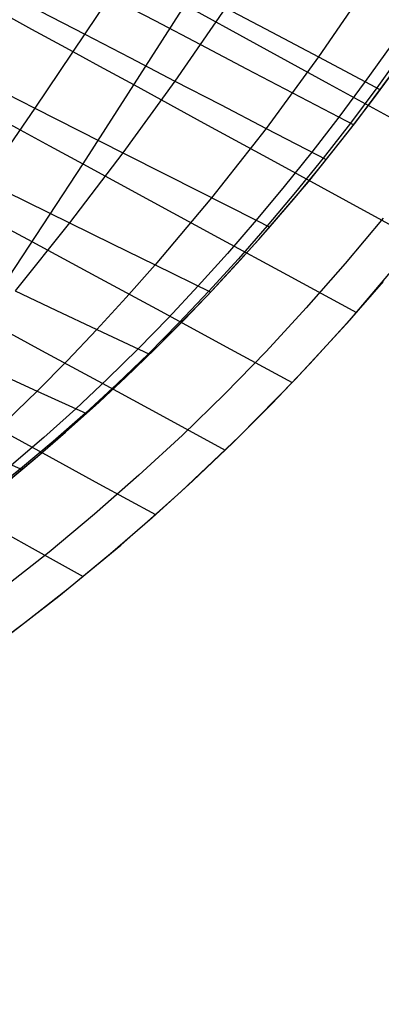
# Model space of a CAD drawing. Header units: millimetres. Extents: x -58 to 58, y -58 to 57.
# Tile 45 of 102: x 35 to 44, y -55 to -31. Entities that reach past the tile are written whole.
import ezdxf

# ---------------------------------------------------------------- set-up
doc = ezdxf.new("R2010")
doc.units = ezdxf.units.MM
doc.header["$MEASUREMENT"] = 0
doc.layers.add('Predefinito', color=5, linetype='Continuous')

msp = doc.modelspace()

# ---------------------------------------------------------------- linework, layer by layer
at = {"layer": 'Predefinito'}
for points in [[(15.764, -52.17), (17.556, -51.595), (19.326, -50.958), (21.073, -50.261), (22.796, -49.504), (24.491, -48.687), (26.157, -47.813), (27.791, -46.882), (29.393, -45.894), (30.96, -44.853), (32.489, -43.757), (33.98, -42.61), (35.431, -41.412), (36.839, -40.164), (38.203, -38.868), (39.522, -37.527), (40.794, -36.14), (42.017, -34.711), (43.19, -33.24), (44.312, -31.729)], [(43.864, -35.612), (42.929, -36.733), (41.965, -37.831), (40.972, -38.904), (39.952, -39.952), (38.904, -40.972), (37.831, -41.965), (36.733, -42.929), (35.612, -43.864), (34.468, -44.768), (33.304, -45.641), (32.12, -46.482), (30.917, -47.29), (29.698, -48.066), (28.462, -48.807), (27.213, -49.515), (25.95, -50.188), (24.676, -50.827), (23.391, -51.43), (22.098, -51.999), (20.797, -52.533), (19.49, -53.032), (18.179, -53.496), (16.864, -53.925)], [(16.632, -55.042), (18.522, -54.435), (20.39, -53.763), (22.233, -53.028), (24.05, -52.229), (25.839, -51.367), (27.596, -50.445), (29.321, -49.462), (31.011, -48.421), (32.664, -47.322), (34.278, -46.166), (35.851, -44.955), (37.381, -43.691), (38.867, -42.375), (40.306, -41.008), (41.698, -39.592), (43.039, -38.13), (44.33, -36.621)]]:
    msp.add_lwpolyline(points, dxfattribs=at)
for points in [[(43.501, -29.819, 28.386), (42.266, -31.627, 28.423), (40.971, -33.392, 28.476), (39.625, -35.106, 28.547), (38.23, -36.764, 28.637), (37.517, -37.571, 28.691), (36.792, -38.361, 28.752), (36.057, -39.134, 28.819), (35.312, -39.887, 28.896), (34.557, -40.62, 28.981)], [(37.1, -30.142, 30.556), (35.26, -32.897, 30.733), (34.016, -34.698, 30.891)], [(37.1, -30.142, 30.556), (38.222, -30.73, 29.988), (39.351, -31.322, 29.448), (40.486, -31.917, 28.935), (41.626, -32.515, 28.448), (43.137, -33.307, 27.84)], [(29.977, -30.231, 34.163), (31.01, -30.751, 33.403), (32.057, -31.279, 32.682), (33.115, -31.813, 31.998), (34.184, -32.353, 31.349), (35.26, -32.897, 30.733), (36.342, -33.444, 30.147), (37.431, -33.995, 29.588), (38.525, -34.549, 29.055), (40.728, -35.665, 28.061), (41.063, -35.833, 27.919)], [(38.967, -30.342, 33.059), (36.443, -34.269, 33.25), (33.937, -38.076, 33.535)], [(39.971, -30.413, 29.413), (38.72, -32.223, 29.489), (37.431, -33.995, 29.588), (36.112, -35.724, 29.714), (34.77, -37.406, 29.87)], [(38.967, -30.342, 33.059), (40.736, -31.311, 32.2), (42.527, -32.293, 31.408), (44.337, -33.284, 30.676)], [(39.971, -30.413, 29.413), (41.116, -31.018, 28.906), (42.266, -31.627, 28.423), (43.796, -32.436, 27.821)], [(24.934, -30.659, 42.55), (25.224, -30.815, 42.145), (25.522, -30.974, 41.746), (25.826, -31.137, 41.355), (26.136, -31.304, 40.972), (26.452, -31.474, 40.595), (26.774, -31.647, 40.225), (27.102, -31.824, 39.862), (27.771, -32.184, 39.156), (28.459, -32.555, 38.477), (29.162, -32.935, 37.822), (29.878, -33.321, 37.192), (30.607, -33.715, 36.586), (31.347, -34.115, 36.002), (32.097, -34.52, 35.439), (32.856, -34.931, 34.897), (33.624, -35.346, 34.374), (34.4, -35.766, 33.869), (35.183, -36.189, 33.38), (36.765, -37.046, 32.452), (38.368, -37.914, 31.582), (39.987, -38.791, 30.766), (41.619, -39.675, 30)], [(25.566, -30.591, 37.428), (26.029, -30.814, 36.958), (26.498, -31.041, 36.501), (26.973, -31.27, 36.056), (27.453, -31.502, 35.622), (27.937, -31.737, 35.2), (28.918, -32.212, 34.387), (29.915, -32.697, 33.616), (30.925, -33.189, 32.883), (31.947, -33.687, 32.186), (32.978, -34.19, 31.523), (34.016, -34.698, 30.891), (35.061, -35.209, 30.289), (36.112, -35.724, 29.714), (37.169, -36.243, 29.163), (38.23, -36.764, 28.637), (39.605, -37.439, 27.991)], [(29.378, -30.438, 38.263), (30.117, -30.838, 37.613), (30.87, -31.246, 36.989), (31.635, -31.661, 36.39), (32.413, -32.082, 35.815), (33.201, -32.51, 35.261), (33.999, -32.942, 34.729), (34.806, -33.38, 34.217), (35.621, -33.823, 33.724), (36.443, -34.269, 33.25), (38.106, -35.172, 32.349), (39.789, -36.086, 31.511), (41.49, -37.01, 30.73), (43.205, -37.942, 30)], [(34.348, -30.488, 35.116), (35.175, -30.939, 34.592), (36.012, -31.395, 34.089), (36.857, -31.856, 33.607), (37.709, -32.32, 33.142), (39.432, -33.261, 32.266), (41.178, -34.213, 31.453), (42.941, -35.175, 30.7), (44.719, -36.145, 30)], [(35.387, -30.494, 31.211), (36.491, -31.067, 30.607), (37.602, -31.643, 30.034), (38.72, -32.223, 29.489), (39.843, -32.806, 28.97), (40.971, -33.392, 28.476), (42.461, -34.165, 27.863)], [(44.052, -31.349, 27.95), (43.42, -32.238, 27.965), (42.77, -33.115, 27.984), (42.104, -33.98, 28.006), (41.423, -34.83, 28.032), (40.728, -35.665, 28.061), (40.019, -36.484, 28.095), (39.296, -37.288, 28.133), (38.559, -38.074, 28.177), (37.809, -38.843, 28.226), (37.046, -39.593, 28.282), (36.27, -40.322, 28.346), (35.481, -41.03, 28.418), (34.681, -41.716, 28.5)], [(44.342, -31.504, 27.84), (43.707, -32.39, 27.855), (43.055, -33.264, 27.872), (42.386, -34.126, 27.893), (41.702, -34.973, 27.917), (41.003, -35.804, 27.944), (40.289, -36.619, 27.976), (39.561, -37.418, 28.011), (38.819, -38.2, 28.052), (38.062, -38.963, 28.099), (37.292, -39.707, 28.152), (36.509, -40.43, 28.212), (35.712, -41.131, 28.281), (34.902, -41.811, 28.36), (34.08, -42.469, 28.449)], [(34.505, -42.186, 28.378), (35.266, -41.552, 28.306), (36.017, -40.903, 28.241), (36.763, -40.233, 28.18), (37.498, -39.549, 28.125), (38.229, -38.843, 28.075), (38.947, -38.123, 28.029), (39.651, -37.391, 27.989), (40.342, -36.644, 27.953), (41.023, -35.879, 27.921), (41.689, -35.103, 27.892), (42.34, -34.314, 27.867), (42.978, -33.513, 27.846), (43.601, -32.697, 27.827), (44.209, -31.871, 27.81)], [(43.863, -37.179, 30.001), (42.97, -38.207, 30.001), (42.054, -39.214, 30.001), (41.113, -40.199, 30.001), (40.15, -41.161, 30.001), (39.163, -42.101, 30.001), (38.155, -43.017, 30.001), (37.126, -43.908, 30), (36.078, -44.773, 30), (35.013, -45.61, 29.998), (33.932, -46.42, 29.996)], [(34.77, -37.406, 29.87), (35.779, -37.882, 29.299), (36.792, -38.361, 28.752), (38.093, -38.977, 28.084)], [(33.937, -38.076, 33.535), (35.419, -38.879, 32.573), (36.919, -39.692, 31.666), (38.435, -40.513, 30.81), (39.964, -41.342, 30)], [(34.358, -39.455, 29.467), (35.312, -39.887, 28.896), (36.535, -40.441, 28.198)], [(34.067, -40.663, 32.712), (35.445, -41.414, 31.763), (36.838, -42.174, 30.86), (38.241, -42.94, 30)], [(33.791, -41.332, 29.076), (34.94, -41.826, 28.336)], [(33.945, -43.077, 31.872), (35.195, -43.769, 30.917), (36.455, -44.466, 30)]]:
    msp.add_polyline3d(points, dxfattribs=at)

doc.saveas('drawing.dxf')
